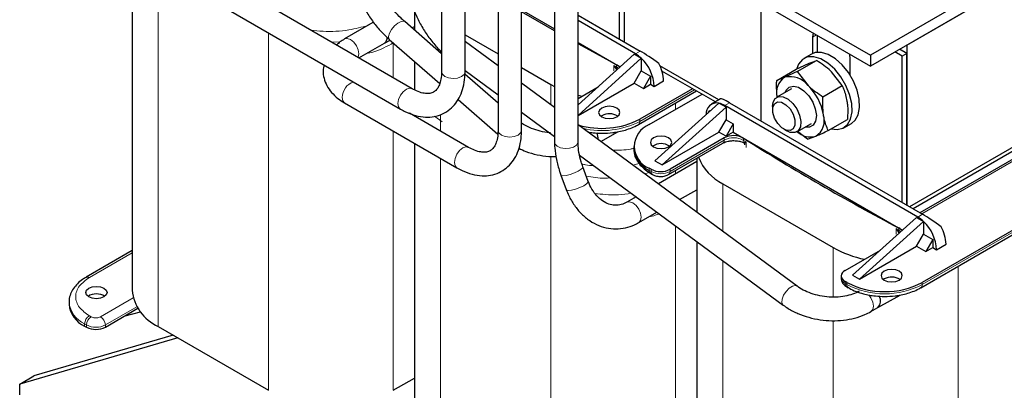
# Model space of a CAD drawing. Header units: millimetres. Extents: x 5 to 418, y 2 to 292.
# Tile 33 of 41: x 321 to 381, y 95 to 117. Entities that reach past the tile are written whole.
import ezdxf

# ---------------------------------------------------------------- set-up
doc = ezdxf.new("R2010")
doc.units = ezdxf.units.MM

msp = doc.modelspace()

# ---------------------------------------------------------------- linework, layer by layer
at = {"color": 7, "linetype": 'Continuous', "lineweight": 25}
for p, q in [((346.6961, 130.5511), (346.6961, 114.2203)), ((348.1081, 114.2203), (348.1081, 130.5511)), ((350.0902, 128.5918), (350.0902, 110.6982)), ((351.5022, 110.6982), (351.5022, 128.5918)), ((353.4843, 126.6324), (353.4843, 110.0126)), ((354.8963, 110.0126), (354.8963, 126.6324)), ((344.9266, 113.1984), (325.7646, 124.2604)), ((325.0586, 123.0376), (344.2207, 111.9756)), ((359.7906, 122.5297), (372.4761, 115.2065)), ((357.4006, 116.1681), (357.4006, 122.177)), ((357.6834, 116.0048), (357.6834, 122.0137)), ((359.1763, 122.2311), (372.4761, 114.5533)), ((384.3555, 122.0644), (372.4761, 115.2065)), ((384.3555, 121.4111), (372.4761, 114.5533)), ((328.1014, 121.281), (328.1014, 101.1005)), ((374.654, 115.8103), (382.9413, 120.5945)), ((345.0719, 117.8294), (345.0719, 116.7058)), ((351.5022, 117.9401), (353.4843, 116.7959)), ((365.8859, 118.3578), (365.8859, 111.2696)), ((346.6961, 115.2892), (344.4792, 117.2228)), ((354.8963, 117.6138), (358.6309, 115.4578)), ((358.3481, 115.2945), (354.8963, 117.2872)), ((342.5661, 117.1627), (340.869, 116.183)), ((344.914, 116.8436), (345.0719, 116.9306)), ((343.2704, 115.939), (343.5969, 116.1187)), ((343.5511, 116.1587), (346.5856, 113.512)), ((348.1081, 116.4379), (350.0902, 115.2936)), ((350.0902, 114.5778), (348.1425, 116.0114)), ((369.0231, 116.5467), (368.9971, 116.2834)), ((368.9971, 116.2834), (368.9971, 115.3108)), ((369.28, 116.3984), (369.28, 115.384)), ((341.7249, 115.0467), (343.272, 115.9399)), ((354.8963, 115.9807), (357.4372, 114.5139)), ((374.654, 115.3204), (374.2294, 115.5655)), ((374.6537, 115.8104), (374.654, 115.8103)), ((374.654, 115.8103), (374.654, 106.2079)), ((345.0719, 114.8322), (345.0719, 113.1278)), ((354.8963, 112.2273), (358.2774, 115.27)), ((354.8963, 111.6005), (358.7016, 115.0251)), ((358.2774, 115.27), (358.7014, 115.0253)), ((358.7016, 115.0251), (358.7014, 115.0253)), ((358.7016, 115.025), (358.7016, 114.2739)), ((368.0753, 114.2236), (369.2369, 114.8942)), ((368.9286, 115.2755), (368.476, 115.0143)), ((371.2599, 114.9772), (371.2339, 115.2704)), ((371.2599, 114.0046), (371.2599, 114.9772)), ((372.4761, 115.2065), (372.4761, 114.5533)), ((374.3711, 115.1571), (373.9466, 115.4022)), ((374.654, 115.3204), (374.3711, 115.1571)), ((374.3711, 106.3712), (374.3711, 115.1571)), ((374.654, 106.2079), (374.654, 115.3204)), ((348.1081, 114.2835), (350.0902, 112.8245)), ((351.5022, 114.4785), (353.2711, 113.4573)), ((358.2774, 113.539), (358.7016, 114.2739)), ((358.7016, 114.2739), (359.2532, 113.9555)), ((363.3665, 112.5279), (359.8189, 114.5759)), ((363.1544, 112.4054), (359.9444, 114.2585)), ((366.8436, 113.6965), (368.0052, 114.3671)), ((368.0753, 114.2236), (367.3332, 113.8871)), ((368.0052, 114.3671), (368.7474, 114.7036)), ((368.0753, 114.2236), (368.7212, 113.3986)), ((350.0902, 112.3289), (348.1021, 114.0629)), ((359.2532, 113.9555), (358.8289, 113.2206)), ((359.2532, 113.9555), (359.2532, 113.4656)), ((359.4795, 113.3349), (360.0452, 113.6615)), ((370.7813, 113.3899), (370.1354, 114.215)), ((353.4843, 112.0796), (351.5022, 113.5385)), ((353.2711, 113.4573), (353.4843, 113.3409)), ((354.8963, 111.5872), (358.2774, 113.539)), ((354.8963, 112.6159), (356.1007, 113.3111)), ((358.2774, 113.539), (358.8289, 113.2206)), ((358.5339, 111.0536), (362.015, 113.0632)), ((361.7847, 113.1962), (358.6168, 111.3674)), ((358.8289, 113.2206), (359.2532, 113.4656)), ((359.2532, 113.4656), (359.4795, 113.3349)), ((367.7265, 113.196), (366.8454, 112.6873)), ((369.6197, 112.7194), (370.7813, 113.3899)), ((347.684, 112.554), (350.0806, 110.4636)), ((354.8963, 112.8172), (355.1442, 112.7589)), ((359.1825, 111.0408), (362.3503, 112.8696)), ((363.4599, 112.5818), (362.9222, 112.2714)), ((340.869, 112.3477), (347.6148, 108.4534)), ((363.3686, 112.331), (359.5219, 108.8692)), ((363.7928, 112.086), (359.9462, 108.6243)), ((362.7407, 111.7659), (362.817, 111.8981)), ((362.817, 111.8981), (362.86, 111.8733)), ((363.3686, 112.3308), (363.3688, 112.3308)), ((363.7928, 112.086), (363.3688, 112.3308)), ((375.3187, 105.4976), (363.7221, 112.1922)), ((363.7928, 112.086), (363.7928, 111.3348)), ((364.0049, 112.3555), (375.6015, 105.6609)), ((366.5968, 112.1379), (366.5968, 111.9375)), ((348.3207, 109.6763), (344.7765, 111.7223)), ((345.0719, 111.614), (345.0719, 111.5517)), ((351.5022, 111.7853), (353.4843, 110.3263)), ((356.3258, 111.5796), (356.2756, 111.547)), ((363.3686, 110.6), (363.7928, 111.3348)), ((363.7928, 111.3348), (364.2312, 111.0817)), ((369.9324, 110.688), (371.094, 111.3586)), ((368.0649, 101.3477), (354.8963, 111.0403)), ((364.2312, 111.0817), (363.807, 110.3469)), ((364.2312, 111.0817), (364.2312, 110.5918)), ((367.2717, 110.7685), (367.4452, 110.6683)), ((368.0453, 110.6088), (368.9264, 111.1175)), ((370.8758, 110.8572), (371.3284, 111.1185)), ((382.9413, 110.796), (374.8238, 106.1099)), ((356.2608, 110.036), (357.292, 110.6143)), ((359.9462, 108.6243), (363.3686, 110.6)), ((363.6899, 110.2466), (360.427, 108.363)), ((363.807, 110.3469), (363.3686, 110.6)), ((364.2312, 110.5918), (363.807, 110.3469)), ((364.2312, 110.5918), (374.4078, 104.717)), ((368.7008, 110.1609), (368.081, 110.6294)), ((368.7008, 110.1609), (369.1903, 110.3516)), ((382.9413, 110.551), (375.036, 105.9874)), ((383.4484, 110.3748), (375.4421, 105.7529)), ((345.0719, 109.9214), (345.0719, 91.3036)), ((358.2452, 109.7346), (358.2452, 109.6039)), ((360.3441, 108.0492), (363.607, 109.9328)), ((364.8654, 109.9621), (364.8839, 109.9617)), ((364.8991, 109.8922), (364.8991, 109.8304)), ((375.5045, 101.2567), (389.8446, 109.5351)), ((389.9275, 109.8489), (375.5874, 101.5705)), ((354.9936, 109.2155), (367.2279, 100.2105)), ((362.0425, 109.0297), (362.0425, 105.7804)), ((355.5156, 107.6324), (355.1934, 108.5061)), ((359.2956, 108.363), (359.1825, 108.4283)), ((359.5219, 108.8692), (359.9462, 108.6243)), ((362.0425, 108.8261), (359.7331, 107.4803)), ((353.8686, 108.0176), (354.1908, 107.1439)), ((359.2653, 108.1145), (359.3785, 108.0492)), ((360.9906, 106.5547), (362.0425, 107.1337)), ((363.5948, 107.4975), (370.2416, 103.6604)), ((358.3989, 106.709), (357.8396, 106.3861)), ((358.5455, 105.1633), (359.6403, 105.7953)), ((371.4013, 102.0114), (375.2479, 105.4731)), ((375.2479, 105.4731), (375.6719, 105.2284)), ((371.8255, 101.7664), (375.6722, 105.2282)), ((375.6722, 105.2282), (375.6719, 105.2284)), ((375.6722, 105.2281), (375.6722, 104.477)), ((375.2479, 103.7421), (375.6722, 104.477)), ((375.6722, 104.477), (376.2238, 104.1586)), ((362.0425, 104.0272), (362.0425, 81.5067)), ((371.8255, 101.7664), (375.2479, 103.7421)), ((375.2479, 103.7421), (375.7995, 103.4237)), ((376.2238, 104.1586), (375.7995, 103.4237)), ((375.7995, 103.4237), (376.2238, 103.6687)), ((376.2238, 104.1586), (376.2238, 103.6687)), ((376.2238, 103.6687), (376.45, 103.538)), ((376.45, 103.538), (377.0157, 103.8646)), ((328.1014, 103.4828), (325.3242, 101.8796)), ((370.9487, 102.2889), (373.0713, 103.5142)), ((370.7144, 101.9624), (370.7144, 101.8317)), ((371.4013, 102.0114), (371.8255, 101.7664)), ((371.0619, 101.5705), (370.9487, 101.6358)), ((371.0316, 101.322), (371.1447, 101.2567)), ((373.2963, 101.7827), (373.2461, 101.7501)), ((372.928, 100.0689), (374.2626, 100.8175)), ((324.3041, 100.3902), (324.3041, 100.2595)), ((326.4859, 98.888), (328.4439, 100.0183)), ((372.5038, 99.824), (372.9281, 100.0689)), ((327.675, 99.5744), (328.5966, 99.8091)), ((325.2414, 98.9533), (325.3545, 98.888)), ((329.6537, 98.937), (336.3005, 95.0999)), ((330.834, 98.2556), (321.3381, 95.4737)), ((330.5568, 98.4157), (322.1867, 95.9635)), ((321.3381, 95.4737), (322.1867, 95.9635)), ((321.3381, 94.8204), (321.3381, 95.4737)), ((343.7958, 95.0999), (345.0719, 95.8366))]:
    msp.add_line(p, q, dxfattribs=at)
at = {"color": 7, "linetype": 'Continuous', "lineweight": 18}
for p, q in [((329.6537, 120.3849), (329.6537, 98.937)), ((336.3005, 116.5478), (336.3005, 95.0999)), ((340.6037, 116.013), (340.0944, 115.988)), ((348.1104, 116.0301), (348.1425, 116.0114)), ((369.2381, 116.4226), (368.9971, 116.2834)), ((343.7958, 115.9452), (343.7958, 113.8512)), ((346.6243, 115.4791), (346.6243, 115.3519)), ((358.3481, 115.2945), (358.6309, 115.4578)), ((357.0422, 114.2707), (357.0422, 114.5973)), ((357.2193, 114.3534), (357.0422, 114.5973)), ((357.0422, 114.5973), (357.2478, 114.3699)), ((357.2142, 114.5068), (357.2142, 114.6374)), ((353.2711, 113.4573), (353.2711, 112.2365)), ((361.8978, 113.1308), (358.6168, 111.2367)), ((360.7664, 112.3424), (360.7664, 111.9552)), ((363.7221, 112.1922), (364.0049, 112.3555)), ((346.7223, 111.2138), (346.279, 111.5413)), ((346.6243, 111.6488), (346.6243, 110.6556)), ((358.6168, 111.2367), (358.6168, 111.3674)), ((343.7958, 110.658), (343.7958, 95.0999)), ((360.427, 108.2324), (363.6899, 110.116)), ((363.6899, 110.116), (363.6899, 110.2466)), ((364.8469, 110.2311), (364.8469, 110.1005)), ((375.5593, 105.6853), (383.6484, 110.355)), ((364.8839, 109.9617), (365.0038, 110.0012)), ((365.0038, 110.0012), (364.91, 109.9136)), ((365.0038, 110.0012), (365.0038, 109.6746)), ((389.9275, 109.7182), (375.5874, 101.4398)), ((346.6243, 109.0252), (346.6243, 89.1401)), ((353.2711, 109.1366), (353.2711, 85.303)), ((358.5771, 108.7092), (358.1864, 108.6186)), ((359.1825, 108.2977), (359.1825, 108.4283)), ((359.2956, 108.363), (359.2956, 108.2324)), ((360.427, 108.2324), (360.427, 108.363)), ((359.196, 108.1653), (358.8953, 108.0969)), ((359.2956, 108.2324), (359.1825, 108.2977)), ((360.7664, 108.293), (360.7664, 108.0825)), ((363.5948, 107.4975), (363.5948, 104.6378)), ((375.3187, 105.4976), (375.6015, 105.6609)), ((360.7664, 104.9664), (360.7664, 85.303)), ((374.0128, 104.4738), (374.0128, 104.8004)), ((374.1898, 104.5565), (374.0128, 104.8004)), ((374.0128, 104.8004), (374.2184, 104.573)), ((374.1847, 104.7099), (374.1847, 104.8405)), ((370.2416, 103.6604), (370.2416, 100.693)), ((328.1014, 103.3475), (325.5242, 101.8598)), ((363.5948, 102.8846), (363.5948, 79.3432)), ((377.737, 102.5455), (377.737, 75.5061)), ((370.9487, 101.5052), (370.9487, 101.6358)), ((371.0619, 101.4398), (370.9487, 101.5052)), ((371.0619, 101.5705), (371.0619, 101.4398)), ((375.5874, 101.4398), (375.5874, 101.5705)), ((326.203, 99.5085), (328.1619, 100.6393)), ((328.3841, 100.1145), (326.4859, 99.0186)), ((325.6373, 99.5085), (325.5242, 99.5738)), ((325.2414, 99.0839), (325.3545, 99.0186)), ((325.2414, 98.9533), (325.2414, 99.0839)), ((325.3545, 99.0186), (325.3545, 98.888)), ((326.4859, 99.0186), (326.4859, 98.888)), ((370.2416, 99.2797), (370.2416, 75.5061))]:
    msp.add_line(p, q, dxfattribs=at)
at = {"color": 7, "linetype": 'Continuous', "lineweight": 25, "flags": 128}
for points in [[(353.4843, 116.6715), (352.4367, 117.27), (351.5022, 117.8146)], [(357.2142, 114.6374), (356, 115.2835), (354.8963, 115.8841)], [(370.8193, 110.8276), (371.0953, 111.0421), (371.282, 111.3756), (371.3679, 111.8072), (371.3474, 112.3097), (371.222, 112.8515), (370.9993, 113.3986), (370.6935, 113.9166), (370.3238, 114.373), (369.9134, 114.7391), (369.488, 114.9919), (369.0745, 115.1155), (368.6988, 115.1021), (368.3844, 114.9526), (368.1512, 114.6764), (368.0435, 114.4139)], [(371.3284, 111.1185), (371.5478, 111.3033), (371.7346, 111.6369), (371.8204, 112.0684), (371.8, 112.5709), (371.6745, 113.1127), (371.4519, 113.6598), (371.1461, 114.1779), (370.7764, 114.6343), (370.3659, 115.0003), (369.9406, 115.2531), (369.5271, 115.3767), (369.1513, 115.3633), (368.9286, 115.2755)], [(367.3433, 112.9747), (367.4047, 113.1152), (367.592, 113.3013), (367.8519, 113.3592), (368.1563, 113.2829), (368.472, 113.0804), (368.765, 112.7738), (369.0034, 112.3962), (369.1615, 111.9887), (369.222, 111.5953), (369.1785, 111.2587), (369.0357, 111.0154), (368.8089, 110.8917), (368.5432, 110.8962)], [(366.5968, 112.1379), (366.6286, 112.3853), (366.7565, 112.6179), (366.9676, 112.7336), (367.2362, 112.7184), (367.5301, 112.574), (367.8138, 112.318), (368.053, 111.9812), (368.2189, 111.6041), (368.2915, 111.2324), (368.262, 110.9108), (368.1341, 110.6781), (367.923, 110.5625), (367.923, 110.5625)], [(356.3258, 112.0368), (356.187, 111.917), (356.1383, 111.7756), (356.187, 111.6342), (356.3258, 111.5143), (356.5334, 111.4343), (356.7783, 111.4061), (357.0232, 111.4343), (357.2309, 111.5143), (357.3696, 111.6342), (357.4183, 111.7756), (357.3696, 111.917), (357.2309, 112.0368), (357.0232, 112.1169), (356.7783, 112.1451), (356.5334, 112.1169), (356.3258, 112.0368)], [(367.6518, 110.6843), (367.4094, 110.7053), (367.146, 110.8546), (366.9018, 111.1095), (366.7139, 111.4311), (366.611, 111.7704), (366.6086, 112.0759), (366.7072, 112.301), (366.8917, 112.4114), (367.1342, 112.3904), (367.3975, 112.2411), (367.6417, 111.9863), (367.8296, 111.6647), (367.9326, 111.3253), (367.935, 111.0198), (367.8364, 110.7947), (367.6518, 110.6843)], [(370.1102, 110.7906), (370.4715, 110.7455), (370.8193, 110.8276)], [(360.3421, 109.7182), (360.4809, 109.8381), (360.5296, 109.9795), (360.4809, 110.1209), (360.3421, 110.2407), (360.1345, 110.3208), (359.8896, 110.349), (359.6447, 110.3208), (359.437, 110.2407), (359.2983, 110.1209), (359.2496, 109.9795), (359.2983, 109.8381), (359.437, 109.7182), (359.6447, 109.6382), (359.8896, 109.61), (360.1345, 109.6382), (360.3421, 109.7182)], [(367.923, 110.5625), (367.6544, 110.5777), (367.4452, 110.6683)], [(373.2963, 102.24), (373.1576, 102.1201), (373.1089, 101.9787), (373.1576, 101.8373), (373.2963, 101.7174), (373.504, 101.6374), (373.7489, 101.6092), (373.9938, 101.6374), (374.2014, 101.7174), (374.3402, 101.8373), (374.3889, 101.9787), (374.3402, 102.1201), (374.2014, 102.24), (373.9938, 102.32), (373.7489, 102.3482), (373.504, 102.32), (373.2963, 102.24)], [(326.401, 100.7005), (326.1934, 100.6204), (325.9485, 100.5922), (325.7035, 100.6204), (325.4959, 100.7005), (325.3572, 100.8203), (325.3085, 100.9617), (325.3572, 101.1031), (325.4959, 101.223), (325.7035, 101.303), (325.9485, 101.3312), (326.1934, 101.303), (326.401, 101.223), (326.5397, 101.1031), (326.5885, 100.9617), (326.5397, 100.8203), (326.401, 100.7005)]]:
    msp.add_lwpolyline(points, dxfattribs=at)
at = {"color": 7, "linetype": 'Continuous', "lineweight": 18, "flags": 128}
for points in [[(343.5511, 116.1587), (343.5228, 116.1943), (343.5035, 116.3362), (343.5621, 116.5321), (343.6896, 116.7521), (343.8668, 116.9628), (344.0665, 117.132), (344.2584, 117.2341), (344.4133, 117.2535), (344.4792, 117.2228)], [(341.678, 115.0738), (341.6832, 115.0847), (341.7212, 115.2834), (341.6832, 115.5259), (341.575, 115.7754), (341.413, 115.9939), (341.222, 116.1481), (341.0309, 116.2145), (340.869, 116.183), (340.8688, 116.1829)], [(357.3377, 114.4244), (357.3219, 114.4374), (357.2142, 114.5068)], [(346.6961, 114.2203), (346.7438, 114.0731), (346.8915, 113.9389), (347.1169, 113.8475), (347.3858, 113.8129), (347.6571, 113.8403), (347.8896, 113.9256), (348.0479, 114.0557), (348.1079, 114.2109), (348.1081, 114.2203)], [(344.9226, 113.2007), (344.7753, 113.2307), (344.5852, 113.17), (344.3933, 113.0204), (344.2289, 112.8049), (344.117, 112.5562)], [(340.7228, 112.6709), (340.7608, 112.4722), (340.869, 112.3477), (340.869, 112.3477)], [(344.117, 112.5562), (344.0746, 112.3122), (344.1081, 112.11), (344.2126, 111.9804), (344.2207, 111.9756)], [(350.0902, 110.6982), (350.1439, 110.5422), (350.297, 110.41)], [(350.297, 110.41), (350.526, 110.3216), (350.7962, 110.2906), (351.0664, 110.3216), (351.2954, 110.41), (351.4485, 110.5422), (351.5022, 110.6982)], [(348.3167, 109.6785), (348.1588, 109.7077), (347.9678, 109.6413), (347.7767, 109.4871), (347.6148, 109.2687), (347.5065, 109.0192), (347.4685, 108.7766)], [(353.4843, 110.0126), (353.5137, 109.8962), (353.6423, 109.7556), (353.8544, 109.6541), (354.1176, 109.6072), (354.3919, 109.622), (354.6354, 109.6962), (354.8113, 109.8187), (354.8926, 109.9706), (354.8963, 110.0126)], [(347.4685, 108.7766), (347.5065, 108.578), (347.6148, 108.4534), (347.6149, 108.4534)], [(353.8686, 108.0175), (353.883, 107.9984), (353.9892, 107.973), (354.1779, 107.9916), (354.4204, 108.0513), (354.6797, 108.143), (354.9163, 108.2529), (355.0943, 108.3641), (355.1866, 108.4597), (355.1936, 108.5054)], [(354.1908, 107.1439), (354.2051, 107.1248), (354.3114, 107.0994), (354.5001, 107.1179), (354.7425, 107.1776), (355.0018, 107.2694), (355.2385, 107.3792), (355.4165, 107.4904), (355.5087, 107.586), (355.5153, 107.6332)], [(358.5457, 105.1634), (358.6537, 105.2878), (358.6917, 105.4865), (358.6537, 105.7291), (358.5455, 105.9785), (358.3836, 106.197), (358.1925, 106.3512), (358.0015, 106.4176), (357.8437, 106.3885)], [(374.3083, 104.6275), (374.2925, 104.6405), (374.1847, 104.7099)], [(367.2279, 100.2105), (367.2076, 100.2281), (367.1463, 100.3656), (367.1611, 100.566), (367.2498, 100.7989), (367.399, 101.0288), (367.5857, 101.2206), (367.7818, 101.3452), (367.9572, 101.3837), (368.0649, 101.3477)], [(372.5039, 99.8241), (372.612, 99.9485), (372.65, 100.1472), (372.612, 100.3898), (372.5038, 100.6393), (372.3689, 100.8281)]]:
    msp.add_lwpolyline(points, dxfattribs=at)
at = {"color": 7, "linetype": 'Continuous', "lineweight": 25}
for centre, radius, start, end in [((343.0522, 116.2372), 0.3694, 306.008644, 8.316987), ((343.0509, 116.2373), 0.3706, 306.622721, 8.263469), ((357.4008, 113.6853), 1.8673, 45.854567, 59.516293), ((356.9776, 113.2075), 2.5051, 2.915292, 46.511408), ((356.9735, 114.1395), 0.5531, 38.685492, 64.20848), ((357.7712, 113.5893), 2.2751, 1.817898, 29.643778), ((367.9152, 112.9681), 1.0879, 122.345079, 194.442593), ((367.6423, 112.5493), 1.3731, 38.206627, 103.010609), ((366.4299, 111.0673), 3.2688, 9.92681, 45.495555), ((363.2465, 111.6874), 0.6549, 79.260174, 184.701804), ((363.1246, 111.1888), 1.1678, 59.224993, 77.927144), ((356.3326, 115.8625), 5.0422, 253.747982, 296.937989), ((356.7757, 110.7527), 0.9414, 57.535675, 118.55302), ((368.5843, 111.2914), 1.1183, 302.814761, 17.669395), ((359.6782, 109.7346), 1.3972, 110.783421, 249.216579), ((355.2173, 110.1814), 0.8859, 358.118639, 24.30983), ((364.254, 109.1646), 1.2202, 60.926637, 117.535073), ((436.3987, 223.3929), 133.8852, 237.69499, 242.310386), ((368.8587, 111.4701), 1.1666, 226.901154, 286.511966), ((359.8467, 109.7636), 1.6094, 185.694799, 245.625342), ((359.8896, 108.9961), 0.9069, 56.33248, 123.66752), ((364.9188, 110.1761), 2.9879, 201.428748, 243.697752), ((359.8613, 109.4548), 1.2296, 242.609672, 297.390328), ((374.3714, 103.8884), 1.8673, 45.854567, 59.516293), ((373.9441, 104.3426), 0.5531, 38.685492, 64.20848), ((373.9482, 103.4106), 2.5051, 2.915292, 46.511408), ((374.7418, 103.7924), 2.2751, 1.817898, 29.643778), ((373.4878, 109.5059), 6.6863, 240.955012, 258.149596), ((371.0727, 101.9624), 0.3493, 110.783421, 249.216579), ((373.7463, 100.9558), 0.9414, 57.535675, 118.55302), ((373.3246, 105.9376), 4.9185, 242.609672, 297.390328), ((325.9485, 99.9783), 0.9069, 56.33248, 123.66752), ((330.7507, 101.3628), 2.6622, 185.653377, 245.666764), ((372.5381, 100.4512), 0.5457, 315.427679, 33.106563), ((372.537, 100.451), 0.5467, 315.663462, 33.066458), ((325.9056, 100.4192), 1.6094, 185.694799, 245.625342), ((325.9202, 99.9797), 1.2296, 242.609672, 297.390328)]:
    msp.add_arc(centre, radius, start, end, dxfattribs=at)
at = {"color": 7, "linetype": 'Continuous', "lineweight": 18}
for centre, radius, start, end in [((423.8682, 241.238), 143.1907, 242.180213, 242.257974), ((357.4679, 114.4967), 0.2539, 177.726196, 209.94554), ((357.2677, 114.3029), 0.07, 106.466521, 133.783065), ((341.7028, 112.6674), 0.9801, 107.696201, 179.79473), ((356.3462, 115.6362), 4.9508, 256.538047, 297.298265), ((358.4221, 111.2149), 0.196, 303.760857, 6.412338), ((363.4996, 110.0918), 0.1918, 304.056351, 7.25583), ((364.254, 109.034), 1.2202, 60.926637, 117.535073), ((365.0925, 110.0916), 0.2457, 177.942055, 211.916642), ((431.6771, 215.571), 124.8612, 237.640087, 237.725283), ((364.8293, 109.901), 0.0816, 8.860426, 48.03629), ((359.3785, 108.276), 0.1972, 173.701152, 234.986667), ((359.4859, 108.2081), 0.1918, 172.741208, 235.973154), ((359.8613, 109.3241), 1.2296, 242.609672, 297.390328), ((360.2267, 108.2127), 0.2012, 305.700947, 5.620126), ((440.8387, 231.4411), 143.1907, 242.180213, 242.257974), ((374.4384, 104.6998), 0.2539, 177.726196, 209.94554), ((374.2382, 104.506), 0.07, 106.466521, 133.783065), ((325.4066, 101.6949), 0.2025, 54.49119, 113.068435), ((371.1148, 101.8716), 0.4024, 185.694799, 245.625342), ((371.1447, 101.4835), 0.1972, 173.701153, 234.986667), ((371.2516, 101.4155), 0.1913, 172.684928, 236.536597), ((373.3246, 105.8069), 4.9185, 242.609672, 297.390328), ((375.3926, 101.418), 0.196, 303.760857, 6.412338), ((325.9073, 100.5519), 1.612, 185.99486, 245.59914), ((325.8554, 99.056), 0.6147, 122.605478, 177.394522), ((325.9686, 98.9907), 0.6147, 122.605478, 177.394522), ((325.8718, 98.9907), 0.6147, 2.605478, 57.394522), ((325.9202, 100.1104), 1.2296, 242.609672, 297.390328)]:
    msp.add_arc(centre, radius, start, end, dxfattribs=at)
at = {"color": 7, "linetype": 'Continuous', "lineweight": 25}
for centre, start_param, end_param in [((359.5012, 114.6537), 1.476412, 2.3062436), ((364.8752, 111.5514), 2.3062436, 3.0915605), ((376.4718, 104.8569), 1.476412, 2.3062436)]:
    msp.add_ellipse(centre, major_axis=(1.4228, -1.0238), ratio=0.1110742, start_param=start_param, end_param=end_param, dxfattribs=at)
for points, knots in [([(341.1806, 121.0841), (341.1836, 120.963), (341.1918, 120.6172), (341.2813, 120.0223), (341.4736, 119.3083), (341.7521, 118.5989), (342.1066, 117.9119), (342.529, 117.2663), (343.0102, 116.6654), (343.3691, 116.3292), (343.5511, 116.1587)], [0, 0, 0, 0, 0.0716219, 0.2044558, 0.3368886, 0.4688692, 0.6005455, 0.7322183, 0.8641783, 1, 1, 1, 1]), ([(344.4792, 117.2228), (344.4059, 117.2893), (344.1906, 117.4846), (343.8457, 117.8707), (343.471, 118.3902), (343.148, 118.9561), (342.8898, 119.544), (342.708, 120.1274), (342.6082, 120.6511), (342.5974, 120.9508), (342.5926, 121.0841)], [0, 0, 0, 0, 0.0703965, 0.2065368, 0.3435759, 0.4811462, 0.6187291, 0.7556348, 0.8913539, 1, 1, 1, 1]), ([(344.5748, 120.089), (344.5777, 119.9679), (344.586, 119.6221), (344.6754, 119.0272), (344.8677, 118.3131), (345.1463, 117.6038), (345.5005, 116.9164), (345.9238, 116.2725), (346.3285, 115.7582), (346.6039, 115.4957), (346.7034, 115.4009)], [0, 0, 0, 0, 0.076284, 0.2177646, 0.3588181, 0.4993898, 0.6396375, 0.7798814, 0.9204312, 1, 1, 1, 1]), ([(340.869, 116.183), (340.7723, 116.1261), (340.5977, 116.0235), (340.4589, 115.8937), (340.397, 115.8358)], [0, 0, 0, 0, 0.55391017, 1, 1, 1, 1]), ([(368.7474, 114.7036), (368.7619, 114.7097), (368.968, 114.7977), (369.1074, 114.8477), (369.2369, 114.8942)], [0, 0, 0, 0, 0.07020058, 1, 1, 1, 1]), ([(370.1354, 114.215), (370.117, 114.2327), (369.8544, 114.4857), (369.5344, 114.6974), (369.2369, 114.8942)], [0, 0, 0, 0, 0.0702006, 1, 1, 1, 1]), ([(339.6309, 114.6252), (339.6082, 114.5157), (339.5531, 114.2501), (339.6168, 113.8205), (339.7897, 113.3736), (340.076, 112.9668), (340.4368, 112.6201), (340.732, 112.434), (340.869, 112.3477)], [0, 0, 0, 0, 0.1241838, 0.3014568, 0.4760004, 0.6536516, 0.8392616, 1, 1, 1, 1]), ([(344.2207, 111.9756), (344.3258, 111.9183), (344.628, 111.7536), (345.1371, 111.5696), (345.7133, 111.4781), (346.2626, 111.5129), (346.7616, 111.6671), (347.2051, 111.9435), (347.5627, 112.3152), (347.8339, 112.7679), (348.0172, 113.2958), (348.0984, 113.7902), (348.1056, 114.1109), (348.1081, 114.2203)], [0, 0, 0, 0, 0.0574876, 0.1653387, 0.2727401, 0.3654414, 0.4648028, 0.5602813, 0.6540958, 0.7485158, 0.8460151, 0.9474619, 1, 1, 1, 1]), ([(346.6961, 114.2203), (346.6941, 114.14), (346.6883, 113.9065), (346.6263, 113.5778), (346.5041, 113.2806), (346.3491, 113.0815), (346.1765, 112.9639), (345.9569, 112.9016), (345.6577, 112.9095), (345.3097, 112.9983), (345.0472, 113.1354), (344.9266, 113.1984)], [0, 0, 0, 0, 0.06012519, 0.17462753, 0.28911026, 0.40636143, 0.5346501, 0.66202585, 0.77537972, 0.89688109, 1, 1, 1, 1]), ([(366.8689, 112.7009), (366.8464, 112.9451), (366.8165, 113.27), (366.8382, 113.6117), (366.8436, 113.6965)], [0, 0, 0, 0, 0.7517315, 1, 1, 1, 1]), ([(367.3332, 113.8871), (367.3187, 113.881), (367.1125, 113.793), (366.9732, 113.743), (366.8436, 113.6965)], [0, 0, 0, 0, 0.0702006, 1, 1, 1, 1]), ([(368.7212, 113.3986), (368.7397, 113.3808), (369.0022, 113.1279), (369.3222, 112.9162), (369.6197, 112.7194)], [0, 0, 0, 0, 0.0702006, 1, 1, 1, 1]), ([(370.7813, 113.3899), (370.8097, 113.3246), (370.935, 113.0367), (371.0078, 112.7042), (371.064, 112.4472)], [0, 0, 0, 0, 0.2269026, 1, 1, 1, 1]), ([(369.6498, 111.6308), (369.6241, 111.9055), (369.591, 112.2608), (369.6144, 112.6346), (369.6197, 112.7194)], [0, 0, 0, 0, 0.7730974, 1, 1, 1, 1]), ([(371.064, 112.4472), (371.0754, 112.3623), (371.1219, 112.0149), (371.106, 111.6411), (371.094, 111.3586)], [0, 0, 0, 0, 0.2443658, 1, 1, 1, 1]), ([(369.9324, 110.688), (369.8425, 110.9117), (369.7235, 111.2076), (369.6643, 111.5477), (369.6498, 111.6308)], [0, 0, 0, 0, 0.7556342, 1, 1, 1, 1]), ([(347.6148, 108.4534), (347.7199, 108.3961), (348.0221, 108.2315), (348.5312, 108.0474), (349.1074, 107.956), (349.6567, 107.9908), (350.1557, 108.145), (350.5992, 108.4213), (350.9568, 108.793), (351.228, 109.2458), (351.4113, 109.7736), (351.4925, 110.2681), (351.4997, 110.5888), (351.5022, 110.6982)], [0, 0, 0, 0, 0.0574876, 0.1653387, 0.2727401, 0.3654414, 0.4648028, 0.5602813, 0.6540958, 0.7485158, 0.8460151, 0.9474619, 1, 1, 1, 1]), ([(350.0902, 110.6982), (350.0882, 110.6178), (350.0824, 110.3844), (350.0204, 110.0556), (349.8982, 109.7584), (349.7432, 109.5593), (349.5707, 109.4418), (349.351, 109.3794), (349.0518, 109.3874), (348.7039, 109.4761), (348.4413, 109.6133), (348.3207, 109.6763)], [0, 0, 0, 0, 0.06012519, 0.17462753, 0.28911026, 0.40636143, 0.5346501, 0.66202585, 0.77537972, 0.89688109, 1, 1, 1, 1]), ([(353.2348, 110.5502), (353.2162, 110.5505), (353.0188, 110.5533), (352.6266, 110.6365), (352.1001, 110.8058), (351.7162, 110.9856), (351.5414, 111.1136), (351.5022, 111.1423)], [0, 0, 0, 0, 0.0305953, 0.3255478, 0.620654, 0.9148675, 1, 1, 1, 1]), ([(356.3541, 110.5266), (356.5679, 110.5337), (356.8683, 110.5437), (357.2974, 110.6098), (357.6499, 110.687), (358.0389, 110.8145), (358.3367, 110.938), (358.4872, 111.0319), (358.5283, 111.0576)], [0, 0, 0, 0, 0.2675611, 0.375903, 0.5538423, 0.7355131, 0.9277354, 1, 1, 1, 1]), ([(369.1903, 110.3516), (369.205, 110.3579), (369.4148, 110.4479), (369.683, 110.5723), (369.9324, 110.688)], [0, 0, 0, 0, 0.0702006, 1, 1, 1, 1]), ([(355.4941, 110.6003), (355.5958, 110.5839), (355.8769, 110.5385), (356.1681, 110.5312), (356.3541, 110.5266)], [0, 0, 0, 0, 0.3615955, 1, 1, 1, 1]), ([(363.6115, 109.9325), (363.6193, 109.9379), (363.6573, 109.9644), (363.7675, 110.0079), (363.9339, 110.0544), (364.1024, 110.0789), (364.2152, 110.0813), (364.2556, 110.0822)], [0, 0, 0, 0, 0.06420845, 0.31357726, 0.54983896, 0.83880171, 1, 1, 1, 1]), ([(364.2556, 110.0822), (364.3606, 110.0767), (364.5071, 110.0692), (364.6934, 110.0232), (364.7986, 109.9885), (364.8484, 109.9604), (364.8602, 109.9538)], [0, 0, 0, 0, 0.4553155, 0.634975, 0.9136862, 1, 1, 1, 1]), ([(351.3407, 109.622), (351.4807, 109.5561), (351.8313, 109.391), (352.4422, 109.2286), (353.0387, 109.1272), (353.3967, 109.1329), (353.5242, 109.135)], [0, 0, 0, 0, 0.20634195, 0.51682447, 0.82792031, 1, 1, 1, 1]), ([(353.4843, 110.0126), (353.4872, 109.8915), (353.4954, 109.5457), (353.5854, 108.9509), (353.7318, 108.4005), (353.8425, 108.0905), (353.8686, 108.0176)], [0, 0, 0, 0, 0.1896699, 0.5414422, 0.8921524, 1, 1, 1, 1]), ([(355.1934, 108.5061), (355.1583, 108.6067), (355.0555, 108.9009), (354.9459, 109.3675), (354.8998, 109.7648), (354.897, 109.9651), (354.8963, 110.0126)], [0, 0, 0, 0, 0.1892033, 0.553425, 0.8941833, 1, 1, 1, 1]), ([(358.2581, 109.6102), (358.258, 109.5193), (358.2577, 109.2971), (358.3903, 108.9562), (358.6234, 108.6141), (358.9195, 108.33), (359.1615, 108.1831), (359.2696, 108.1175)], [0, 0, 0, 0, 0.1530094, 0.3739744, 0.5982699, 0.820568, 1, 1, 1, 1]), ([(364.8552, 109.961), (364.8616, 109.9571), (364.8743, 109.9493), (364.8885, 109.9308), (364.8973, 109.9097), (364.8981, 109.895), (364.8985, 109.8879)], [0, 0, 0, 0, 0.2649896, 0.5246514, 0.7715361, 1, 1, 1, 1]), ([(364.91, 109.9136), (364.9059, 109.9081), (364.899, 109.8986), (364.9019, 109.894), (364.9032, 109.892)], [0, 0, 0, 0, 0.5785933, 1, 1, 1, 1]), ([(359.3785, 108.0492), (359.4336, 108.0223), (359.5738, 107.9537), (359.8422, 107.9156), (360.1249, 107.9449), (360.2793, 108.0184), (360.3441, 108.0492)], [0, 0, 0, 0, 0.1878046, 0.477884, 0.7807662, 1, 1, 1, 1]), ([(354.1908, 107.1439), (354.2381, 107.0251), (354.3712, 106.6911), (354.6652, 106.1877), (355.0904, 105.6756), (355.5886, 105.2649), (356.14, 104.9714), (356.7231, 104.806), (357.3149, 104.7718), (357.8858, 104.866), (358.292, 105.0223), (358.5012, 105.1387), (358.5455, 105.1633)], [0, 0, 0, 0, 0.0644886, 0.1812325, 0.2982171, 0.4147093, 0.5300321, 0.6436167, 0.7553865, 0.8659005, 0.9716264, 1, 1, 1, 1]), ([(357.8396, 106.3861), (357.7857, 106.3577), (357.6118, 106.2659), (357.305, 106.1904), (356.9326, 106.2062), (356.5541, 106.3368), (356.1919, 106.5808), (355.8652, 106.9409), (355.6447, 107.3081), (355.547, 107.5533), (355.5156, 107.6324)], [0, 0, 0, 0, 0.06588376, 0.21263139, 0.36511497, 0.50436674, 0.65271286, 0.79483534, 0.93381807, 1, 1, 1, 1]), ([(325.3298, 101.8756), (325.2554, 101.8331), (325.061, 101.722), (324.8021, 101.5004), (324.5549, 101.214), (324.3855, 100.8853), (324.2993, 100.5996), (324.3137, 100.4298), (324.3176, 100.3834)], [0, 0, 0, 0, 0.1202548, 0.3141096, 0.5115931, 0.7131247, 0.9216457, 1, 1, 1, 1]), ([(370.7154, 101.8305), (370.7236, 101.7599), (370.7394, 101.6235), (370.8573, 101.4434), (370.9714, 101.364), (371.0316, 101.322)], [0, 0, 0, 0, 0.3361576, 0.6493205, 1, 1, 1, 1]), ([(371.7978, 101.0468), (371.7374, 101.0143), (371.5569, 100.9172), (371.1866, 100.7886), (370.6808, 100.6963), (370.1322, 100.6765), (369.5715, 100.7321), (369.0281, 100.861), (368.5417, 101.0514), (368.2333, 101.2268), (368.0913, 101.3288), (368.0649, 101.3477)], [0, 0, 0, 0, 0.06523487, 0.19472205, 0.32483325, 0.45564349, 0.58703705, 0.71851572, 0.84931839, 0.9720528, 1, 1, 1, 1]), ([(371.149, 101.2597), (371.1689, 101.2464), (371.3043, 101.1565), (371.6084, 101.0294), (372.0118, 100.8942), (372.4051, 100.8079), (372.8283, 100.7445), (373.1391, 100.7352), (373.3246, 100.7297)], [0, 0, 0, 0, 0.03604132, 0.24506162, 0.45550939, 0.61096888, 0.76771364, 1, 1, 1, 1]), ([(373.3246, 100.7297), (373.5385, 100.7368), (373.8389, 100.7469), (374.268, 100.8129), (374.6205, 100.8901), (375.0095, 101.0176), (375.3072, 101.1411), (375.4577, 101.235), (375.4989, 101.2607)], [0, 0, 0, 0, 0.2675611, 0.375903, 0.5538423, 0.7355131, 0.9277354, 1, 1, 1, 1]), ([(367.2279, 100.2105), (367.3248, 100.1431), (367.5981, 99.9529), (368.109, 99.6945), (368.7626, 99.4647), (369.454, 99.3191), (370.1602, 99.2609), (370.8607, 99.2925), (371.5328, 99.4164), (372.0837, 99.6004), (372.3865, 99.7616), (372.5038, 99.824)], [0, 0, 0, 0, 0.066899, 0.1886453, 0.3103255, 0.431948, 0.5536572, 0.6757115, 0.7983767, 0.9219193, 1, 1, 1, 1])]:
    msp.add_open_spline(points, degree=3, knots=knots, dxfattribs=at)
at = {"color": 7, "linetype": 'Continuous', "lineweight": 18}
for points, knots in [([(342.277, 116.9958), (341.8972, 116.8947), (341.0409, 116.6668), (339.8228, 116.5999), (339.0745, 116.6895), (338.8281, 116.719)], [0, 0, 0, 0, 0.34834487, 0.78535174, 1, 1, 1, 1]), ([(343.809, 115.9629), (343.4245, 115.7449), (342.9351, 115.4674), (342.309, 115.3348), (342.1746, 115.3064)], [0, 0, 0, 0, 0.7854519, 1, 1, 1, 1]), ([(358.2452, 109.6149), (358.1811, 109.5994), (357.777, 109.5015), (357.336, 109.5103), (356.965, 109.5177)], [0, 0, 0, 0, 0.1586398, 1, 1, 1, 1]), ([(355.8537, 108.5824), (355.6811, 108.5917), (355.4289, 108.6054), (355.2039, 108.6666), (355.1329, 108.686)], [0, 0, 0, 0, 0.6841835, 1, 1, 1, 1]), ([(356.8535, 107.8464), (356.7374, 107.8387), (356.2439, 107.8058), (355.766, 107.8842), (355.4006, 107.9441)], [0, 0, 0, 0, 0.2353474, 1, 1, 1, 1]), ([(358.096, 106.9319), (358.0935, 106.9313), (357.6063, 106.8181), (356.831, 106.807), (356.1232, 106.887), (355.916, 106.9105)], [0, 0, 0, 0, 0.0037185, 0.7084531, 1, 1, 1, 1]), ([(359.7652, 105.7033), (359.6934, 105.6667), (359.5127, 105.5744), (359.2833, 105.5339), (359.1452, 105.5095)], [0, 0, 0, 0, 0.3978019, 1, 1, 1, 1]), ([(325.5242, 101.8598), (325.3016, 101.7007), (324.9591, 101.456), (324.7451, 101.0474), (324.6834, 100.7168), (324.7451, 100.3862), (324.9591, 99.9775), (325.3016, 99.7329), (325.5242, 99.5738)], [0, 0, 0, 0, 0.2394568, 0.3683607, 0.5, 0.6316393, 0.7605432, 1, 1, 1, 1]), ([(325.6373, 99.5085), (325.6767, 99.4902), (325.7375, 99.4619), (325.8386, 99.4441), (325.9201, 99.4392), (326.0017, 99.4441), (326.1028, 99.4618), (326.1637, 99.4902), (326.203, 99.5085)], [0, 0, 0, 0, 0.239443, 0.3695502, 0.4999998, 0.6301073, 0.760557, 1, 1, 1, 1])]:
    msp.add_open_spline(points, degree=3, knots=knots, dxfattribs=at)

doc.saveas('drawing.dxf')
